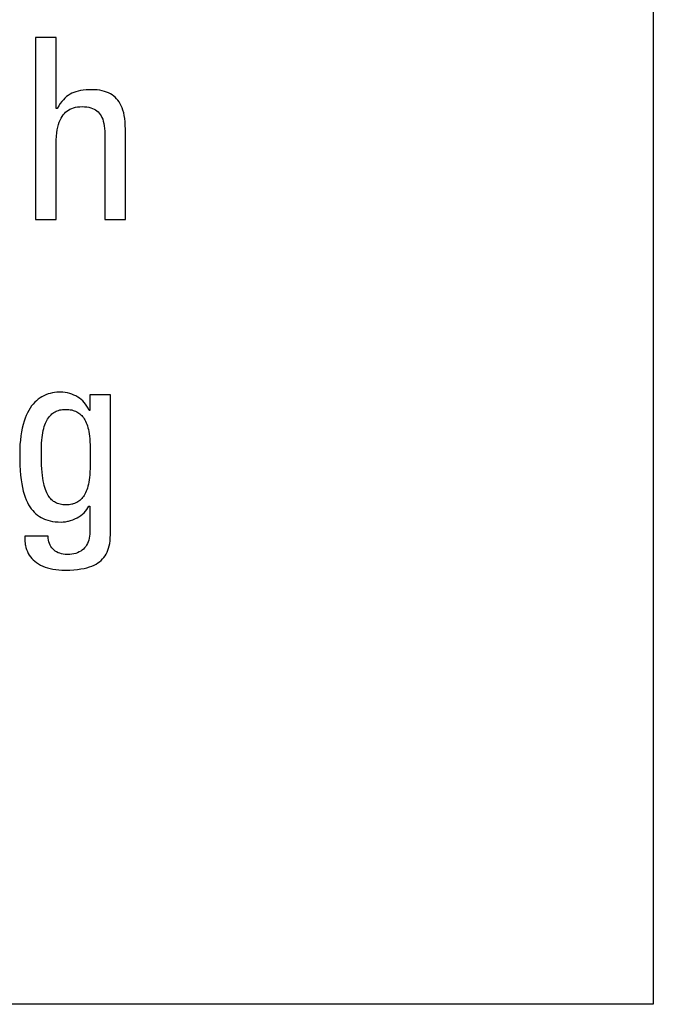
# Model space of a CAD drawing. Extents: x -840 to -217, y -121 to 557.
# Tile 41 of 145: x -556 to -550, y 170 to 179. Entities that reach past the tile are written whole.
import ezdxf

# ---------------------------------------------------------------- set-up
doc = ezdxf.new("R2010")
doc.units = 0
doc.header["$LTSCALE"] = 23.1
doc.layers.add('R912005577_AM_0', color=7, linetype='CONTINUOUS')

msp = doc.modelspace()

# ---------------------------------------------------------------- linework, layer by layer
at = {"layer": 'R912005577_AM_0', "color": 7}
for p, q in [((-550.0219, 180.3809), (-550.0219, 170.2623)), ((-555.4577, 179.0569), (-555.6458, 179.0569)), ((-555.6458, 179.0569), (-555.6458, 177.4013)), ((-555.4577, 178.4103), (-555.4577, 179.0569)), ((-555.3621, 178.5192), (-555.377, 178.5061)), ((-555.3467, 178.5308), (-555.3621, 178.5192)), ((-555.3307, 178.5411), (-555.3467, 178.5308)), ((-555.3139, 178.55), (-555.3307, 178.5411)), ((-555.2962, 178.5578), (-555.3139, 178.55)), ((-555.2774, 178.5645), (-555.2962, 178.5578)), ((-555.2571, 178.5702), (-555.2774, 178.5645)), ((-555.235, 178.5748), (-555.2571, 178.5702)), ((-555.2107, 178.5783), (-555.235, 178.5748)), ((-555.1837, 178.5808), (-555.2107, 178.5783)), ((-555.1531, 178.5821), (-555.1837, 178.5808)), ((-555.1344, 178.5823), (-555.1531, 178.5821)), ((-555.1116, 178.5819), (-555.1344, 178.5823)), ((-555.0854, 178.5801), (-555.1116, 178.5819)), ((-555.0612, 178.5771), (-555.0854, 178.5801)), ((-555.0387, 178.5729), (-555.0612, 178.5771)), ((-555.0179, 178.5675), (-555.0387, 178.5729)), ((-554.9985, 178.5612), (-555.0179, 178.5675)), ((-554.9805, 178.5537), (-554.9985, 178.5612)), ((-554.9637, 178.5452), (-554.9805, 178.5537)), ((-554.948, 178.5357), (-554.9637, 178.5452)), ((-554.9334, 178.5252), (-554.948, 178.5357)), ((-554.9198, 178.5135), (-554.9334, 178.5252)), ((-555.4342, 178.4345), (-555.4486, 178.4103)), ((-555.42, 178.4559), (-555.4342, 178.4345)), ((-555.4059, 178.4747), (-555.42, 178.4559)), ((-555.3916, 178.4913), (-555.4059, 178.4747)), ((-555.377, 178.5061), (-555.3916, 178.4913)), ((-555.2823, 178.4225), (-555.2635, 178.4258)), ((-555.2635, 178.4258), (-555.2432, 178.4279)), ((-555.2432, 178.4279), (-555.2215, 178.4286)), ((-555.2215, 178.4286), (-555.1989, 178.4279)), ((-555.1989, 178.4279), (-555.1784, 178.4259)), ((-555.1784, 178.4259), (-555.1595, 178.4226)), ((-554.9071, 178.5007), (-554.9198, 178.5135)), ((-554.8952, 178.4866), (-554.9071, 178.5007)), ((-554.8843, 178.4713), (-554.8952, 178.4866)), ((-554.8743, 178.4547), (-554.8843, 178.4713)), ((-554.8651, 178.4366), (-554.8743, 178.4547)), ((-554.8568, 178.4169), (-554.8651, 178.4366)), ((-555.4486, 178.4103), (-555.4577, 178.4103)), ((-555.413, 178.3234), (-555.4037, 178.3391)), ((-555.4037, 178.3391), (-555.3937, 178.3533)), ((-555.3937, 178.3533), (-555.3829, 178.3662)), ((-555.3829, 178.3662), (-555.3714, 178.3777)), ((-555.3714, 178.3777), (-555.359, 178.3881)), ((-555.359, 178.3881), (-555.3457, 178.3972)), ((-555.3457, 178.3972), (-555.3315, 178.4053)), ((-555.3315, 178.4053), (-555.324, 178.4089)), ((-555.324, 178.4089), (-555.3162, 178.4122)), ((-555.3162, 178.4122), (-555.2998, 178.4179)), ((-555.2998, 178.4179), (-555.2823, 178.4225)), ((-555.1595, 178.4226), (-555.1423, 178.4182)), ((-555.1423, 178.4182), (-555.1264, 178.4127)), ((-555.1264, 178.4127), (-555.1119, 178.4061)), ((-555.1119, 178.4061), (-555.1051, 178.4024)), ((-555.1051, 178.4024), (-555.0986, 178.3985)), ((-555.0986, 178.3985), (-555.0865, 178.3899)), ((-555.0865, 178.3899), (-555.0754, 178.3802)), ((-555.0754, 178.3802), (-555.0652, 178.3694)), ((-555.0652, 178.3694), (-555.056, 178.3575)), ((-555.056, 178.3575), (-555.0477, 178.3443)), ((-555.0477, 178.3443), (-555.0402, 178.3298)), ((-554.8494, 178.3956), (-554.8568, 178.4169)), ((-554.8429, 178.3723), (-554.8494, 178.3956)), ((-554.8375, 178.3471), (-554.8429, 178.3723)), ((-554.8331, 178.3197), (-554.8375, 178.3471)), ((-555.4423, 178.2429), (-555.4362, 178.266)), ((-555.4362, 178.266), (-555.4292, 178.287)), ((-555.4292, 178.287), (-555.4215, 178.3061)), ((-555.4215, 178.3061), (-555.413, 178.3234)), ((-555.0402, 178.3298), (-555.0337, 178.3137)), ((-555.0337, 178.3137), (-555.028, 178.296)), ((-555.028, 178.296), (-555.0233, 178.2764)), ((-555.0233, 178.2764), (-555.0195, 178.2547)), ((-555.0195, 178.2547), (-555.0169, 178.2306)), ((-554.8298, 178.2899), (-554.8331, 178.3197)), ((-554.8278, 178.2575), (-554.8298, 178.2899)), ((-554.8271, 178.2223), (-554.8278, 178.2575)), ((-555.4569, 178.1244), (-555.4548, 178.1585)), ((-555.4548, 178.1585), (-555.4517, 178.1894)), ((-555.4517, 178.1894), (-555.4474, 178.2174)), ((-555.4474, 178.2174), (-555.4423, 178.2429)), ((-555.0169, 178.2306), (-555.0154, 178.2039)), ((-555.0154, 178.2039), (-555.0152, 178.1856)), ((-555.0152, 178.1856), (-555.0152, 177.4013)), ((-554.8271, 177.4013), (-554.8271, 178.2223)), ((-555.4577, 178.0866), (-555.4569, 178.1244)), ((-555.4577, 177.4013), (-555.4577, 178.0866)), ((-555.6458, 177.4013), (-555.4577, 177.4013)), ((-555.0152, 177.4013), (-554.8271, 177.4013)), ((-555.4504, 175.8299), (-555.4711, 175.8279)), ((-555.4298, 175.8306), (-555.4504, 175.8299)), ((-555.4271, 175.8306), (-555.4298, 175.8306)), ((-555.4217, 175.8306), (-555.4271, 175.8306)), ((-555.398, 175.8296), (-555.4217, 175.8306)), ((-555.3754, 175.8272), (-555.398, 175.8296)), ((-555.6517, 175.7388), (-555.6664, 175.7227)), ((-555.6364, 175.7535), (-555.6517, 175.7388)), ((-555.6204, 175.7668), (-555.6364, 175.7535)), ((-555.6039, 175.7788), (-555.6204, 175.7668)), ((-555.5867, 175.7896), (-555.6039, 175.7788)), ((-555.5689, 175.7991), (-555.5867, 175.7896)), ((-555.5504, 175.8074), (-555.5689, 175.7991)), ((-555.5314, 175.8144), (-555.5504, 175.8074)), ((-555.5118, 175.8202), (-555.5314, 175.8144)), ((-555.4917, 175.8247), (-555.5118, 175.8202)), ((-555.4711, 175.8279), (-555.4917, 175.8247)), ((-555.3538, 175.8236), (-555.3754, 175.8272)), ((-555.3333, 175.8186), (-555.3538, 175.8236)), ((-555.3138, 175.8125), (-555.3333, 175.8186)), ((-555.2952, 175.8052), (-555.3138, 175.8125)), ((-555.2776, 175.7967), (-555.2952, 175.8052)), ((-555.2608, 175.787), (-555.2776, 175.7967)), ((-555.2448, 175.7762), (-555.2608, 175.787)), ((-555.2297, 175.7642), (-555.2448, 175.7762)), ((-555.2154, 175.751), (-555.2297, 175.7642)), ((-555.202, 175.7365), (-555.2154, 175.751)), ((-554.9639, 175.8077), (-555.1519, 175.8077)), ((-555.1519, 175.8077), (-555.1519, 175.6655)), ((-554.9639, 174.5328), (-554.9639, 175.8077)), ((-555.7064, 175.6656), (-555.7184, 175.6434)), ((-555.6938, 175.6862), (-555.7064, 175.6656)), ((-555.6804, 175.7052), (-555.6938, 175.6862)), ((-555.6664, 175.7227), (-555.6804, 175.7052)), ((-555.4775, 175.6464), (-555.4678, 175.6522)), ((-555.4678, 175.6522), (-555.4577, 175.6573)), ((-555.4577, 175.6573), (-555.4471, 175.6618)), ((-555.4471, 175.6618), (-555.436, 175.6656)), ((-555.436, 175.6656), (-555.4244, 175.6688)), ((-555.4244, 175.6688), (-555.4184, 175.6702)), ((-555.4184, 175.6702), (-555.4122, 175.6714)), ((-555.4122, 175.6714), (-555.3995, 175.6732)), ((-555.3995, 175.6732), (-555.3861, 175.6743)), ((-555.3861, 175.6743), (-555.3721, 175.6747)), ((-555.3721, 175.6747), (-555.3569, 175.6743)), ((-555.3569, 175.6743), (-555.3426, 175.6732)), ((-555.3426, 175.6732), (-555.329, 175.6714)), ((-555.329, 175.6714), (-555.316, 175.6689)), ((-555.316, 175.6689), (-555.3037, 175.6657)), ((-555.3037, 175.6657), (-555.292, 175.662)), ((-555.292, 175.662), (-555.2809, 175.6575)), ((-555.2809, 175.6575), (-555.2704, 175.6525)), ((-555.2704, 175.6525), (-555.2603, 175.6469)), ((-555.1893, 175.7208), (-555.202, 175.7365)), ((-555.1775, 175.7037), (-555.1893, 175.7208)), ((-555.1666, 175.6853), (-555.1775, 175.7037)), ((-555.1565, 175.6655), (-555.1666, 175.6853)), ((-555.1519, 175.6655), (-555.1565, 175.6655)), ((-555.7497, 175.566), (-555.7584, 175.5363)), ((-555.7401, 175.5937), (-555.7497, 175.566)), ((-555.7296, 175.6195), (-555.7401, 175.5937)), ((-555.7184, 175.6434), (-555.7296, 175.6195)), ((-555.5542, 175.548), (-555.5481, 175.5617)), ((-555.5481, 175.5617), (-555.5417, 175.5744)), ((-555.5417, 175.5744), (-555.5349, 175.5862)), ((-555.5349, 175.5862), (-555.5277, 175.5971)), ((-555.5277, 175.5971), (-555.5202, 175.6072)), ((-555.5202, 175.6072), (-555.5124, 175.6165)), ((-555.5124, 175.6165), (-555.5042, 175.625)), ((-555.5042, 175.625), (-555.4957, 175.6328)), ((-555.4957, 175.6328), (-555.4868, 175.6399)), ((-555.4868, 175.6399), (-555.4775, 175.6464)), ((-555.2603, 175.6469), (-555.2508, 175.6406)), ((-555.2508, 175.6406), (-555.2417, 175.6338)), ((-555.2417, 175.6338), (-555.233, 175.6263)), ((-555.233, 175.6263), (-555.2248, 175.6181)), ((-555.2248, 175.6181), (-555.2169, 175.6092)), ((-555.2169, 175.6092), (-555.2094, 175.5996)), ((-555.2094, 175.5996), (-555.2023, 175.5893)), ((-555.2023, 175.5893), (-555.1956, 175.5781)), ((-555.1956, 175.5781), (-555.1893, 175.566)), ((-555.1893, 175.566), (-555.1833, 175.553)), ((-555.7729, 175.4705), (-555.7787, 175.4343)), ((-555.7662, 175.5045), (-555.7729, 175.4705)), ((-555.7584, 175.5363), (-555.7662, 175.5045)), ((-555.5786, 175.4623), (-555.5746, 175.482)), ((-555.5746, 175.482), (-555.5701, 175.5003)), ((-555.5701, 175.5003), (-555.5652, 175.5174)), ((-555.5652, 175.5174), (-555.5599, 175.5332)), ((-555.5599, 175.5332), (-555.5542, 175.548)), ((-555.1833, 175.553), (-555.1778, 175.5391)), ((-555.1778, 175.5391), (-555.1726, 175.524)), ((-555.1726, 175.524), (-555.1679, 175.5079)), ((-555.1679, 175.5079), (-555.1636, 175.4904)), ((-555.1636, 175.4904), (-555.1598, 175.4717)), ((-555.1598, 175.4717), (-555.1564, 175.4514)), ((-555.7832, 175.3956), (-555.7866, 175.3545)), ((-555.7787, 175.4343), (-555.7832, 175.3956)), ((-555.5896, 175.3677), (-555.5877, 175.394)), ((-555.5877, 175.394), (-555.5852, 175.4185)), ((-555.5852, 175.4185), (-555.5822, 175.4412)), ((-555.5822, 175.4412), (-555.5786, 175.4623)), ((-555.1564, 175.4514), (-555.1536, 175.4295)), ((-555.1536, 175.4295), (-555.1512, 175.4057)), ((-555.1512, 175.4057), (-555.1494, 175.3796)), ((-555.7887, 175.3107), (-555.7894, 175.2642)), ((-555.7866, 175.3545), (-555.7887, 175.3107)), ((-555.5922, 175.2708), (-555.5919, 175.3073)), ((-555.5919, 175.3073), (-555.591, 175.339)), ((-555.591, 175.339), (-555.5896, 175.3677)), ((-555.1494, 175.3796), (-555.1481, 175.3508)), ((-555.1481, 175.3508), (-555.1474, 175.3182)), ((-555.1474, 175.3182), (-555.1472, 175.279)), ((-555.7894, 175.2642), (-555.789, 175.2217)), ((-555.789, 175.2217), (-555.7875, 175.168)), ((-555.5922, 175.2642), (-555.5922, 175.2708)), ((-555.5921, 175.243), (-555.5922, 175.2642)), ((-555.5913, 175.2033), (-555.5921, 175.243)), ((-555.5899, 175.1667), (-555.5913, 175.2033)), ((-555.1473, 175.2086), (-555.1474, 175.1688)), ((-555.1472, 175.279), (-555.1473, 175.2344)), ((-555.1473, 175.2344), (-555.1473, 175.2086)), ((-555.7875, 175.168), (-555.7849, 175.1194)), ((-555.7849, 175.1194), (-555.7811, 175.0751)), ((-555.5879, 175.133), (-555.5899, 175.1667)), ((-555.5853, 175.102), (-555.5879, 175.133)), ((-555.1481, 175.1358), (-555.1494, 175.1066)), ((-555.1474, 175.1688), (-555.1481, 175.1358)), ((-555.7811, 175.0751), (-555.7764, 175.0346)), ((-555.7764, 175.0346), (-555.7707, 174.9974)), ((-555.5822, 175.0735), (-555.5853, 175.102)), ((-555.5786, 175.0473), (-555.5822, 175.0735)), ((-555.5745, 175.0233), (-555.5786, 175.0473)), ((-555.57, 175.0012), (-555.5745, 175.0233)), ((-555.1563, 175.0336), (-555.1596, 175.0129)), ((-555.1535, 175.056), (-555.1563, 175.0336)), ((-555.1511, 175.0802), (-555.1535, 175.056)), ((-555.1494, 175.1066), (-555.1511, 175.0802)), ((-555.7707, 174.9974), (-555.7641, 174.9632)), ((-555.7641, 174.9632), (-555.7567, 174.9317)), ((-555.5652, 174.981), (-555.57, 175.0012)), ((-555.56, 174.9624), (-555.5652, 174.981)), ((-555.5544, 174.9453), (-555.56, 174.9624)), ((-555.5485, 174.9297), (-555.5544, 174.9453)), ((-555.1776, 174.9438), (-555.1831, 174.9294)), ((-555.1724, 174.9592), (-555.1776, 174.9438)), ((-555.1677, 174.9758), (-555.1724, 174.9592)), ((-555.1635, 174.9936), (-555.1677, 174.9758)), ((-555.1596, 175.0129), (-555.1635, 174.9936)), ((-555.7567, 174.9317), (-555.7485, 174.9027)), ((-555.7485, 174.9027), (-555.7395, 174.8759)), ((-555.7395, 174.8759), (-555.7298, 174.8512)), ((-555.7298, 174.8512), (-555.7194, 174.8284)), ((-555.5424, 174.9155), (-555.5485, 174.9297)), ((-555.5359, 174.9024), (-555.5424, 174.9155)), ((-555.5292, 174.8904), (-555.5359, 174.9024)), ((-555.5222, 174.8795), (-555.5292, 174.8904)), ((-555.5149, 174.8695), (-555.5222, 174.8795)), ((-555.5073, 174.8604), (-555.5149, 174.8695)), ((-555.4994, 174.8522), (-555.5073, 174.8604)), ((-555.4911, 174.8447), (-555.4994, 174.8522)), ((-555.4826, 174.8379), (-555.4911, 174.8447)), ((-555.2409, 174.8469), (-555.2499, 174.84)), ((-555.2324, 174.8546), (-555.2409, 174.8469)), ((-555.2242, 174.8629), (-555.2324, 174.8546)), ((-555.2165, 174.8719), (-555.2242, 174.8629)), ((-555.2091, 174.8817), (-555.2165, 174.8719)), ((-555.202, 174.8923), (-555.2091, 174.8817)), ((-555.1953, 174.9038), (-555.202, 174.8923)), ((-555.189, 174.9161), (-555.1953, 174.9038)), ((-555.1831, 174.9294), (-555.189, 174.9161)), ((-555.7194, 174.8284), (-555.7082, 174.8074)), ((-555.7082, 174.8074), (-555.6964, 174.788)), ((-555.6964, 174.788), (-555.6838, 174.7702)), ((-555.6838, 174.7702), (-555.6706, 174.7537)), ((-555.6706, 174.7537), (-555.6566, 174.7386)), ((-555.4736, 174.8319), (-555.4826, 174.8379)), ((-555.4643, 174.8265), (-555.4736, 174.8319)), ((-555.4545, 174.8217), (-555.4643, 174.8265)), ((-555.4442, 174.8175), (-555.4545, 174.8217)), ((-555.4333, 174.814), (-555.4442, 174.8175)), ((-555.4218, 174.8111), (-555.4333, 174.814)), ((-555.4096, 174.8087), (-555.4218, 174.8111)), ((-555.3966, 174.807), (-555.4096, 174.8087)), ((-555.3826, 174.806), (-555.3966, 174.807)), ((-555.3675, 174.8056), (-555.3826, 174.806)), ((-555.3529, 174.806), (-555.3675, 174.8056)), ((-555.3391, 174.8071), (-555.3529, 174.806)), ((-555.3259, 174.809), (-555.3391, 174.8071)), ((-555.3134, 174.8115), (-555.3259, 174.809)), ((-555.3073, 174.813), (-555.3134, 174.8115)), ((-555.3015, 174.8146), (-555.3073, 174.813)), ((-555.2901, 174.8185), (-555.3015, 174.8146)), ((-555.2793, 174.8229), (-555.2901, 174.8185)), ((-555.269, 174.828), (-555.2793, 174.8229)), ((-555.2592, 174.8337), (-555.269, 174.828)), ((-555.2499, 174.84), (-555.2592, 174.8337)), ((-555.1901, 174.7484), (-555.1784, 174.763)), ((-555.1784, 174.763), (-555.1679, 174.7783)), ((-555.1679, 174.7783), (-555.1588, 174.7942)), ((-555.1588, 174.7942), (-555.1519, 174.7942)), ((-555.1519, 174.7942), (-555.1519, 174.5534)), ((-555.6566, 174.7386), (-555.6419, 174.7248)), ((-555.6419, 174.7248), (-555.6263, 174.7122)), ((-555.6263, 174.7122), (-555.6099, 174.7007)), ((-555.6099, 174.7007), (-555.5926, 174.6904)), ((-555.5926, 174.6904), (-555.5743, 174.6812)), ((-555.5743, 174.6812), (-555.5648, 174.677)), ((-555.5648, 174.677), (-555.555, 174.6731)), ((-555.555, 174.6731), (-555.5346, 174.6662)), ((-555.5346, 174.6662), (-555.5131, 174.6604)), ((-555.3257, 174.6627), (-555.3055, 174.6695)), ((-555.3055, 174.6695), (-555.2861, 174.6776)), ((-555.2861, 174.6776), (-555.2674, 174.6869)), ((-555.2674, 174.6869), (-555.2497, 174.6974)), ((-555.2497, 174.6974), (-555.233, 174.7088)), ((-555.233, 174.7088), (-555.2175, 174.7212)), ((-555.2175, 174.7212), (-555.2032, 174.7344)), ((-555.2032, 174.7344), (-555.1901, 174.7484)), ((-555.5131, 174.6604), (-555.4903, 174.6558)), ((-555.4903, 174.6558), (-555.4661, 174.6525)), ((-555.4661, 174.6525), (-555.4405, 174.6504)), ((-555.4405, 174.6504), (-555.4133, 174.6497)), ((-555.4133, 174.6497), (-555.3927, 174.6504)), ((-555.3927, 174.6504), (-555.3719, 174.6526)), ((-555.3719, 174.6526), (-555.3511, 174.6563)), ((-555.3511, 174.6563), (-555.3463, 174.6573)), ((-555.3463, 174.6573), (-555.3257, 174.6627)), ((-555.7412, 174.5213), (-555.7422, 174.4985)), ((-555.7422, 174.4985), (-555.7417, 174.4766)), ((-555.5303, 174.5213), (-555.7412, 174.5213)), ((-555.5292, 174.503), (-555.5303, 174.5213)), ((-555.5267, 174.4857), (-555.5292, 174.503)), ((-555.5231, 174.4696), (-555.5267, 174.4857)), ((-555.1607, 174.4854), (-555.166, 174.4692)), ((-555.1566, 174.5027), (-555.1607, 174.4854)), ((-555.1537, 174.5211), (-555.1566, 174.5027)), ((-555.1522, 174.5406), (-555.1537, 174.5211)), ((-555.1519, 174.5534), (-555.1522, 174.5406)), ((-554.9666, 174.4791), (-554.9646, 174.505)), ((-554.9646, 174.505), (-554.9639, 174.5328)), ((-555.7417, 174.4766), (-555.7399, 174.4557)), ((-555.7399, 174.4557), (-555.7384, 174.4456)), ((-555.7384, 174.4456), (-555.7367, 174.4357)), ((-555.7367, 174.4357), (-555.7322, 174.4166)), ((-555.7322, 174.4166), (-555.7264, 174.3984)), ((-555.7264, 174.3984), (-555.7194, 174.381)), ((-555.5182, 174.4546), (-555.5231, 174.4696)), ((-555.5121, 174.4406), (-555.5182, 174.4546)), ((-555.5049, 174.4276), (-555.5121, 174.4406)), ((-555.4967, 174.4156), (-555.5049, 174.4276)), ((-555.4874, 174.4047), (-555.4967, 174.4156)), ((-555.477, 174.3947), (-555.4874, 174.4047)), ((-555.2089, 174.404), (-555.2206, 174.394)), ((-555.1982, 174.415), (-555.2089, 174.404)), ((-555.1886, 174.427), (-555.1982, 174.415)), ((-555.18, 174.44), (-555.1886, 174.427)), ((-555.1725, 174.4541), (-555.18, 174.44)), ((-555.166, 174.4692), (-555.1725, 174.4541)), ((-554.9865, 174.3925), (-554.9799, 174.4119)), ((-554.9799, 174.4119), (-554.9743, 174.4327)), ((-554.9743, 174.4327), (-554.9699, 174.4551)), ((-554.9699, 174.4551), (-554.9666, 174.4791)), ((-555.7194, 174.381), (-555.7111, 174.3643)), ((-555.7111, 174.3643), (-555.7016, 174.3484)), ((-555.7016, 174.3484), (-555.6909, 174.3333)), ((-555.6909, 174.3333), (-555.6789, 174.3189)), ((-555.6789, 174.3189), (-555.6657, 174.3052)), ((-555.4656, 174.3857), (-555.477, 174.3947)), ((-555.4531, 174.3778), (-555.4656, 174.3857)), ((-555.4396, 174.3709), (-555.4531, 174.3778)), ((-555.425, 174.3651), (-555.4396, 174.3709)), ((-555.4093, 174.3604), (-555.425, 174.3651)), ((-555.3925, 174.357), (-555.4093, 174.3604)), ((-555.3746, 174.3548), (-555.3925, 174.357)), ((-555.3556, 174.3539), (-555.3746, 174.3548)), ((-555.3537, 174.3539), (-555.3556, 174.3539)), ((-555.3329, 174.3546), (-555.3537, 174.3539)), ((-555.3134, 174.3567), (-555.3329, 174.3546)), ((-555.2951, 174.36), (-555.3134, 174.3567)), ((-555.278, 174.3646), (-555.2951, 174.36)), ((-555.262, 174.3703), (-555.278, 174.3646)), ((-555.2471, 174.3771), (-555.262, 174.3703)), ((-555.2333, 174.385), (-555.2471, 174.3771)), ((-555.2268, 174.3894), (-555.2333, 174.385)), ((-555.2206, 174.394), (-555.2268, 174.3894)), ((-555.0483, 174.3006), (-555.0353, 174.3134)), ((-555.0353, 174.3134), (-555.0235, 174.3271)), ((-555.0235, 174.3271), (-555.0127, 174.3418)), ((-555.0127, 174.3418), (-555.0029, 174.3576)), ((-555.0029, 174.3576), (-554.9942, 174.3744)), ((-554.9942, 174.3744), (-554.9865, 174.3925)), ((-555.6657, 174.3052), (-555.6512, 174.2923)), ((-555.6512, 174.2923), (-555.6354, 174.2801)), ((-555.6354, 174.2801), (-555.6183, 174.2688)), ((-555.6183, 174.2688), (-555.5998, 174.2583)), ((-555.5998, 174.2583), (-555.58, 174.2486)), ((-555.58, 174.2486), (-555.5588, 174.24)), ((-555.5588, 174.24), (-555.5363, 174.2323)), ((-555.5363, 174.2323), (-555.5125, 174.2258)), ((-555.5125, 174.2258), (-555.4874, 174.2204)), ((-555.4874, 174.2204), (-555.4612, 174.2163)), ((-555.4612, 174.2163), (-555.434, 174.2134)), ((-555.2967, 174.2151), (-555.2627, 174.2184)), ((-555.2627, 174.2184), (-555.2317, 174.2227)), ((-555.2317, 174.2227), (-555.2036, 174.228)), ((-555.2036, 174.228), (-555.1778, 174.2342)), ((-555.1778, 174.2342), (-555.1542, 174.2413)), ((-555.1542, 174.2413), (-555.1326, 174.2492)), ((-555.1326, 174.2492), (-555.1128, 174.2579)), ((-555.1128, 174.2579), (-555.0945, 174.2673)), ((-555.0945, 174.2673), (-555.0778, 174.2776)), ((-555.0778, 174.2776), (-555.0624, 174.2887)), ((-555.0624, 174.2887), (-555.0483, 174.3006)), ((-555.434, 174.2134), (-555.406, 174.2119)), ((-555.406, 174.2119), (-555.3904, 174.2117)), ((-555.3904, 174.2117), (-555.3762, 174.2118)), ((-555.3762, 174.2118), (-555.3344, 174.2128)), ((-555.3344, 174.2128), (-555.2967, 174.2151)), ((-550.0219, 170.2623), (-617.8385, 170.2623))]:
    msp.add_line(p, q, dxfattribs=at)

doc.saveas('drawing.dxf')
